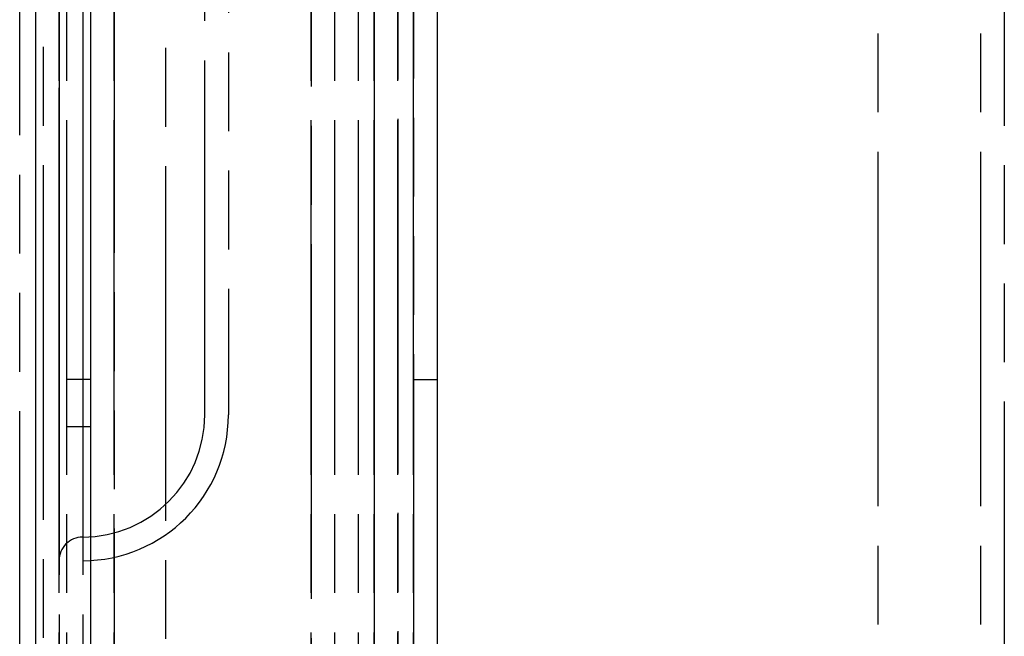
# Model space of a CAD drawing. Extents: x -156717 to 425753, y -51191 to 363295.
# Tile 201 of 256: x 135153 to 135216, y 109506 to 109545. Entities that reach past the tile are written whole.
import ezdxf

# ---------------------------------------------------------------- set-up
doc = ezdxf.new("R2010")
doc.units = 0
doc.header["$LTSCALE"] = 50
doc.linetypes.add('PHANTOM', pattern=[0.8, 0.45, -0.05, 0.1, -0.05, 0.1, -0.05])
doc.layers.get('0').update_dxf_attribs({"linetype": 'CONTINUOUS'})
doc.layers.add('DEFAULT_3', color=7, linetype='PHANTOM')

msp = doc.modelspace()

# ---------------------------------------------------------------- linework, layer by layer
at = {"color": 3, "linetype": 'Continuous'}
msp.add_line((135154.10948, 110241.54436), (135154.10948, 109195.89194), dxfattribs=at)
msp.add_line((135154.10948, 110241.54436), (135154.10948, 109195.89194), dxfattribs=at)
at = {"layer": 'DEFAULT_3', "color": 8, "linetype": 'PHANTOM'}
for p, q in [((135178.11298, 110203.54081), (135178.11298, 109195.89194)), ((135179.61319, 110203.54081), (135179.61319, 109195.89194)), ((135207.61728, 109193.89165), (135207.61728, 110200.54037)), ((135154.60955, 110175.53473), (135154.60955, 109195.89194)), ((135175.61261, 110175.53473), (135175.61261, 109195.89194)), ((135177.11283, 109195.89194), (135177.11283, 110175.53473)), ((135156.10977, 109195.89194), (135156.10977, 110172.53629)), ((135157.60999, 110172.53629), (135157.60999, 109195.89194)), ((135178.11298, 109195.89194), (135178.11298, 110172.53629)), ((135179.61319, 110172.53629), (135179.61319, 109195.89194)), ((135155.6097, 110172.03422), (135155.6097, 109195.89194)), ((135155.6097, 109195.89194), (135155.6097, 110172.03422)), ((135157.10991, 110172.03422), (135157.10991, 109195.89194)), ((135157.10991, 110172.03422), (135157.10991, 109195.89194)), ((135171.61203, 109195.89194), (135171.61203, 110170.524)), ((135171.61203, 110170.524), (135171.61203, 109195.89194)), ((135175.61261, 109195.89194), (135175.61261, 110160.53254)), ((135177.11283, 109195.89194), (135177.11283, 110160.53254)), ((135214.11822, 109193.89165), (135214.11822, 110160.53254)), ((135215.61844, 110160.53254), (135215.61844, 109193.89165)), ((135157.60999, 109752.47406), (135157.60999, 109195.89194)), ((135157.60999, 109752.47406), (135157.60999, 109195.89194)), ((135159.11021, 109752.47406), (135159.11021, 109195.89194)), ((135159.11021, 109195.89194), (135159.11021, 109752.47406)), ((135173.11225, 109195.89194), (135173.11225, 109752.47406)), ((135173.11225, 109195.89194), (135173.11225, 109752.47406)), ((135174.61247, 109195.89194), (135174.61247, 109752.47406)), ((135174.61247, 109195.89194), (135174.61247, 109752.47406)), ((135175.61261, 109195.89194), (135175.61261, 109738.47102)), ((135175.61261, 109738.47102), (135175.61261, 109195.89194)), ((135177.11283, 109195.89194), (135177.11283, 109738.47102)), ((135177.11283, 109738.47102), (135177.11283, 109195.89194)), ((135162.36068, 109735.47058), (135162.36068, 109195.89194)), ((135155.6097, 109510.43778), (135155.6097, 109576.93947)), ((135155.6097, 109510.43778), (135155.6097, 109576.93947)), ((135157.10991, 109575.43925), (135157.10991, 109511.938)), ((135157.10991, 109575.43925), (135157.10991, 109511.938)), ((135155.6097, 109567.69212), (135155.6097, 109519.68513)), ((135155.6097, 109567.69212), (135155.6097, 109519.68513)), ((135164.85704, 109519.68513), (135164.85704, 109567.69212)), ((135164.85704, 109519.68513), (135164.85704, 109567.69212)), ((135164.85704, 109519.68513), (135164.85704, 109567.69212)), ((135166.35726, 109567.69212), (135166.35726, 109519.68513)), ((135166.35726, 109567.69212), (135166.35726, 109519.68513)), ((135178.11298, 109521.94146), (135178.11298, 109561.94729)), ((135179.61319, 109561.94729), (135179.61319, 109521.94146)), ((135157.60999, 109521.94146), (135156.10977, 109521.94146)), ((135178.11298, 109521.94146), (135179.61319, 109521.94146)), ((135155.6097, 109510.43778), (135155.6097, 109519.68513)), ((135155.6097, 109510.43778), (135155.6097, 109519.68513)), ((135157.60999, 109518.94102), (135156.10977, 109518.94102)), ((135157.10991, 109511.938), (135157.10991, 109510.43778)), ((135157.10991, 109511.938), (135157.10991, 109510.43778))]:
    msp.add_line(p, q, dxfattribs=at)
at = {"layer": 'DEFAULT_3', "color": 6, "linetype": 'PHANTOM'}
msp.add_line((135153.10933, 109457.43005), (135153.10933, 109555.14429), dxfattribs=at)
at = {"layer": 'DEFAULT_3', "color": 8, "linetype": 'PHANTOM'}
for centre, radius, start, end in [((135157.10991, 109519.68513), 7.74713, 270, 0), ((135157.10991, 109519.68513), 9.24735, 270, 0), ((135157.10991, 109519.68513), 7.74713, 270, 0), ((135157.10991, 109519.68513), 9.24735, 270, 0), ((135157.10991, 109510.43778), 1.50022, 90, 180), ((135157.10991, 109510.43778), 1.50022, 90, 180)]:
    msp.add_arc(centre, radius, start, end, dxfattribs=at)

doc.saveas('drawing.dxf')
